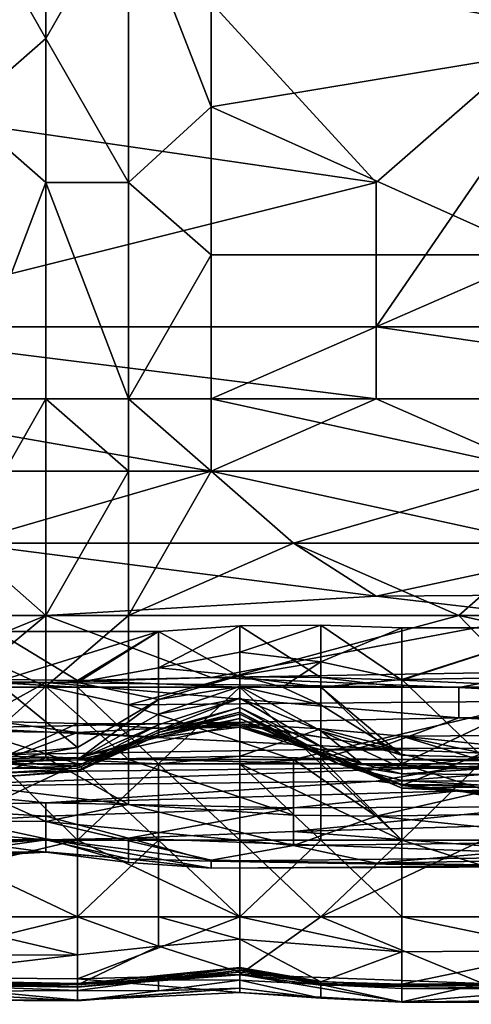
# Model space of a CAD drawing. Extents: x -161 to 11, y -10 to 160.
# Tile 209 of 256: x -0.3362 to -0.3117, y -0.3447 to -0.2914. Entities that reach past the tile are written whole.
import ezdxf

# ---------------------------------------------------------------- set-up
doc = ezdxf.new("R2010")
doc.units = 0

msp = doc.modelspace()

# ---------------------------------------------------------------- linework, layer by layer
for points in [[(-0.334761, -0.280651, 0.265834), (-0.343703, -0.296276, 0.265308), (-0.361588, -0.272838, 0.265969)], [(-0.334761, -0.272838, 0.38364), (-0.339232, -0.284557, 0.38182), (-0.334761, -0.29237, 0.380836)], [(-0.334761, -0.272838, 0.38364), (-0.334761, -0.29237, 0.380836), (-0.33029, -0.284557, 0.383166)], [(-0.343703, -0.296276, 0.265308), (-0.334761, -0.280651, 0.265834), (-0.316877, -0.300182, 0.265202)], [(-0.316877, -0.300182, 0.265202), (-0.334761, -0.280651, 0.265834), (-0.303464, -0.288463, 0.265647)], [(-0.334761, -0.29237, 0.380836), (-0.339232, -0.284557, 0.38182), (-0.339232, -0.296276, 0.380072)], [(-0.334761, -0.29237, 0.380836), (-0.33029, -0.300182, 0.380534), (-0.33029, -0.284557, 0.383166)], [(-0.33029, -0.284557, 0.383166), (-0.325819, -0.296075, 0.381644), (-0.325819, -0.288463, 0.382946)], [(-0.325819, -0.296075, 0.381644), (-0.33029, -0.284557, 0.383166), (-0.33029, -0.300182, 0.380534)], [(-0.303464, -0.29237, 0.383129), (-0.307935, -0.284557, 0.384498), (-0.325819, -0.288463, 0.382946)], [(-0.325819, -0.288463, 0.382946), (-0.325819, -0.296075, 0.381644), (-0.303464, -0.29237, 0.383129)], [(-0.316877, -0.307995, 0.264933), (-0.316877, -0.300182, 0.265202), (-0.303464, -0.288463, 0.265647)], [(-0.290051, -0.307995, 0.264959), (-0.316877, -0.307995, 0.264933), (-0.303464, -0.288463, 0.265647)], [(-0.334761, -0.300182, 0.379345), (-0.334761, -0.29237, 0.380836), (-0.339232, -0.296276, 0.380072)], [(-0.334761, -0.29237, 0.380836), (-0.334761, -0.300182, 0.379345), (-0.33029, -0.300182, 0.380534)], [(-0.325819, -0.296075, 0.381644), (-0.307935, -0.304088, 0.380348), (-0.303464, -0.29237, 0.383129)], [(-0.316877, -0.300182, 0.265202), (-0.348175, -0.307995, 0.264818), (-0.343703, -0.296276, 0.265308)], [(-0.339232, -0.296276, 0.380072), (-0.339232, -0.311901, 0.376492), (-0.334761, -0.300182, 0.379345)], [(-0.325819, -0.304088, 0.379921), (-0.325819, -0.296075, 0.381644), (-0.33029, -0.300182, 0.380534)], [(-0.325819, -0.296075, 0.381644), (-0.325819, -0.304088, 0.379921), (-0.307935, -0.304088, 0.380348)], [(-0.348175, -0.307995, 0.264818), (-0.316877, -0.300182, 0.265202), (-0.316877, -0.307995, 0.264933)], [(-0.334761, -0.311901, 0.37651), (-0.334761, -0.300182, 0.379345), (-0.339232, -0.311901, 0.376492)], [(-0.33029, -0.311901, 0.37746), (-0.33029, -0.300182, 0.380534), (-0.334761, -0.300182, 0.379345)], [(-0.334761, -0.300182, 0.379345), (-0.334761, -0.311901, 0.37651), (-0.33029, -0.311901, 0.37746)], [(-0.33029, -0.300182, 0.380534), (-0.33029, -0.311901, 0.37746), (-0.325819, -0.304088, 0.379921)], [(-0.325819, -0.311901, 0.377784), (-0.325819, -0.304088, 0.379921), (-0.33029, -0.311901, 0.37746)], [(-0.325819, -0.311901, 0.377784), (-0.307935, -0.315807, 0.376944), (-0.307935, -0.304088, 0.380348)], [(-0.307935, -0.304088, 0.380348), (-0.325819, -0.304088, 0.379921), (-0.325819, -0.311901, 0.377784)], [(-0.316877, -0.307995, 0.264933), (-0.316877, -0.311901, 0.264958), (-0.348175, -0.307995, 0.264818)], [(-0.348175, -0.311901, 0.264823), (-0.348175, -0.307995, 0.264818), (-0.316877, -0.311901, 0.264958)], [(-0.316877, -0.307995, 0.264933), (-0.290051, -0.307995, 0.264959), (-0.290051, -0.311901, 0.264969)], [(-0.290051, -0.311901, 0.264969), (-0.316877, -0.311901, 0.264958), (-0.316877, -0.307995, 0.264933)], [(-0.348175, -0.311901, 0.264823), (-0.316877, -0.311901, 0.264958), (-0.325819, -0.315807, 0.26533)], [(-0.325819, -0.315807, 0.26533), (-0.343703, -0.315807, 0.265177), (-0.348175, -0.311901, 0.264823)], [(-0.334761, -0.311901, 0.37651), (-0.339232, -0.311901, 0.376492), (-0.339232, -0.319713, 0.373614)], [(-0.334761, -0.32362, 0.37187), (-0.334761, -0.311901, 0.37651), (-0.339232, -0.319713, 0.373614)], [(-0.33029, -0.315807, 0.376186), (-0.33029, -0.311901, 0.37746), (-0.334761, -0.311901, 0.37651)], [(-0.33029, -0.315807, 0.376186), (-0.334761, -0.311901, 0.37651), (-0.334761, -0.32362, 0.37187)], [(-0.325819, -0.315807, 0.376509), (-0.33029, -0.311901, 0.37746), (-0.33029, -0.315807, 0.376186)], [(-0.325819, -0.315807, 0.376509), (-0.325819, -0.311901, 0.377784), (-0.33029, -0.311901, 0.37746)], [(-0.325819, -0.311901, 0.377784), (-0.325819, -0.315807, 0.376509), (-0.307935, -0.315807, 0.376944)], [(-0.316877, -0.311901, 0.264958), (-0.307935, -0.315807, 0.265457), (-0.325819, -0.315807, 0.26533)], [(-0.316877, -0.311901, 0.264958), (-0.290051, -0.311901, 0.264969), (-0.307935, -0.315807, 0.265457)], [(-0.325819, -0.315807, 0.26533), (-0.339232, -0.319713, 0.266365), (-0.343703, -0.315807, 0.265177)], [(-0.325819, -0.315807, 0.26533), (-0.321348, -0.319713, 0.266636), (-0.339232, -0.319713, 0.266365)], [(-0.33029, -0.315807, 0.376186), (-0.334761, -0.32362, 0.37187), (-0.33029, -0.32362, 0.373117)], [(-0.325819, -0.315807, 0.376509), (-0.33029, -0.32362, 0.373117), (-0.321348, -0.319713, 0.375089)], [(-0.325819, -0.315807, 0.376509), (-0.33029, -0.315807, 0.376186), (-0.33029, -0.32362, 0.373117)], [(-0.307935, -0.319713, 0.375307), (-0.307935, -0.315807, 0.376944), (-0.325819, -0.315807, 0.376509)], [(-0.325819, -0.315807, 0.376509), (-0.321348, -0.319713, 0.375089), (-0.307935, -0.319713, 0.375307)], [(-0.325819, -0.315807, 0.26533), (-0.307935, -0.315807, 0.265457), (-0.321348, -0.319713, 0.266636)], [(-0.307935, -0.315807, 0.265457), (-0.303464, -0.319713, 0.266787), (-0.321348, -0.319713, 0.266636)], [(-0.339232, -0.319713, 0.266365), (-0.334761, -0.32362, 0.268688), (-0.357117, -0.32362, 0.268745)], [(-0.334761, -0.32362, 0.268688), (-0.339232, -0.319713, 0.266365), (-0.316877, -0.322574, 0.268362)], [(-0.321348, -0.319713, 0.266636), (-0.316877, -0.322574, 0.268362), (-0.339232, -0.319713, 0.266365)], [(-0.334761, -0.32362, 0.37187), (-0.339232, -0.319713, 0.373614), (-0.339232, -0.325455, 0.369925)], [(-0.312406, -0.32362, 0.373325), (-0.321348, -0.319713, 0.375089), (-0.33029, -0.32362, 0.373117)], [(-0.312406, -0.32362, 0.373325), (-0.307935, -0.319713, 0.375307), (-0.321348, -0.319713, 0.375089)], [(-0.303464, -0.319713, 0.266787), (-0.316877, -0.322574, 0.268362), (-0.321348, -0.319713, 0.266636)], [(-0.303464, -0.319713, 0.266787), (-0.28558, -0.322355, 0.268362), (-0.316877, -0.322574, 0.268362)], [(-0.312406, -0.32362, 0.373325), (-0.281109, -0.32362, 0.373693), (-0.307935, -0.319713, 0.375307)], [(-0.316877, -0.322574, 0.268362), (-0.307935, -0.32362, 0.269196), (-0.334761, -0.32362, 0.268688)], [(-0.307935, -0.32362, 0.269196), (-0.316877, -0.322574, 0.268362), (-0.28558, -0.322355, 0.268362)], [(-0.334761, -0.32362, 0.268688), (-0.339232, -0.327336, 0.272269), (-0.357117, -0.32362, 0.268745)], [(-0.334761, -0.327466, 0.369925), (-0.334761, -0.32362, 0.37187), (-0.339232, -0.325455, 0.369925)], [(-0.334761, -0.327263, 0.272269), (-0.339232, -0.327336, 0.272269), (-0.334761, -0.32362, 0.268688)], [(-0.325819, -0.32699, 0.272269), (-0.334761, -0.32362, 0.268688), (-0.307935, -0.32362, 0.269196)], [(-0.33029, -0.32362, 0.373117), (-0.334761, -0.32362, 0.37187), (-0.334761, -0.327466, 0.369925)], [(-0.334761, -0.327263, 0.272269), (-0.334761, -0.32362, 0.268688), (-0.325819, -0.32699, 0.272269)], [(-0.33029, -0.32362, 0.373117), (-0.334761, -0.327466, 0.369925), (-0.33029, -0.328474, 0.369925)], [(-0.33029, -0.32362, 0.373117), (-0.33029, -0.328474, 0.369925), (-0.312406, -0.32362, 0.373325)], [(-0.307935, -0.328275, 0.369925), (-0.312406, -0.32362, 0.373325), (-0.33029, -0.328474, 0.369925)], [(-0.307935, -0.32362, 0.269196), (-0.307935, -0.326679, 0.272269), (-0.325819, -0.32699, 0.272269)], [(-0.281109, -0.32362, 0.373693), (-0.312406, -0.32362, 0.373325), (-0.294522, -0.327526, 0.370683)], [(-0.294522, -0.327526, 0.370683), (-0.312406, -0.32362, 0.373325), (-0.307935, -0.328275, 0.369925)], [(-0.324269, -0.325612, 0.225563), (-0.324269, -0.32419, 0.221806), (-0.328658, -0.326467, 0.225563)], [(-0.328658, -0.324492, 0.221806), (-0.328658, -0.326467, 0.225563), (-0.324269, -0.32419, 0.221806)], [(-0.324269, -0.32419, 0.221806), (-0.324269, -0.326952, 0.218049), (-0.328658, -0.324492, 0.221806)], [(-0.319879, -0.326128, 0.225563), (-0.319879, -0.324159, 0.221806), (-0.324269, -0.325612, 0.225563)], [(-0.324269, -0.32419, 0.221806), (-0.324269, -0.325612, 0.225563), (-0.319879, -0.324159, 0.221806)], [(-0.324269, -0.32419, 0.221806), (-0.319879, -0.324159, 0.221806), (-0.319879, -0.32698, 0.218049)], [(-0.324269, -0.326952, 0.218049), (-0.324269, -0.32419, 0.221806), (-0.319879, -0.32698, 0.218049)], [(-0.319879, -0.324159, 0.221806), (-0.319879, -0.326128, 0.225563), (-0.315489, -0.324297, 0.221806)], [(-0.319879, -0.324159, 0.221806), (-0.315489, -0.324297, 0.221806), (-0.315489, -0.327135, 0.218049)], [(-0.319879, -0.324159, 0.221806), (-0.315489, -0.327135, 0.218049), (-0.319879, -0.32698, 0.218049)], [(-0.341827, -0.327028, 0.218049), (-0.337438, -0.324491, 0.221806), (-0.333048, -0.327145, 0.218049)], [(-0.337438, -0.324491, 0.221806), (-0.337438, -0.327212, 0.225563), (-0.328658, -0.324492, 0.221806)], [(-0.337438, -0.324491, 0.221806), (-0.328658, -0.324492, 0.221806), (-0.333048, -0.327145, 0.218049)], [(-0.337438, -0.327212, 0.225563), (-0.333048, -0.327259, 0.225563), (-0.328658, -0.324492, 0.221806)], [(-0.333048, -0.327145, 0.218049), (-0.328658, -0.324492, 0.221806), (-0.324269, -0.326952, 0.218049)], [(-0.333048, -0.327259, 0.225563), (-0.328658, -0.326467, 0.225563), (-0.328658, -0.324492, 0.221806)], [(-0.315489, -0.3271, 0.225563), (-0.315489, -0.324297, 0.221806), (-0.319879, -0.326128, 0.225563)], [(-0.315489, -0.327135, 0.218049), (-0.30671, -0.324294, 0.221806), (-0.30671, -0.327502, 0.217754)], [(-0.30671, -0.326945, 0.225563), (-0.30671, -0.324294, 0.221806), (-0.315489, -0.3271, 0.225563)], [(-0.315489, -0.324297, 0.221806), (-0.315489, -0.3271, 0.225563), (-0.30671, -0.324294, 0.221806)], [(-0.315489, -0.327135, 0.218049), (-0.315489, -0.324297, 0.221806), (-0.30671, -0.324294, 0.221806)], [(-0.334761, -0.327466, 0.369925), (-0.339232, -0.325455, 0.369925), (-0.339232, -0.331432, 0.364281)], [(-0.328658, -0.326467, 0.225563), (-0.324269, -0.326878, 0.22932), (-0.324269, -0.325612, 0.225563)], [(-0.324269, -0.325612, 0.225563), (-0.324269, -0.326878, 0.22932), (-0.319879, -0.326128, 0.225563)], [(-0.321944, -0.327502, 0.22932), (-0.319879, -0.326128, 0.225563), (-0.324269, -0.326878, 0.22932)], [(-0.319879, -0.327502, 0.228008), (-0.319879, -0.326128, 0.225563), (-0.321944, -0.327502, 0.22932)], [(-0.315489, -0.3271, 0.225563), (-0.319879, -0.326128, 0.225563), (-0.319879, -0.327502, 0.228008)], [(-0.333048, -0.327259, 0.225563), (-0.328658, -0.328182, 0.22932), (-0.328658, -0.326467, 0.225563)], [(-0.324269, -0.326878, 0.22932), (-0.328658, -0.326467, 0.225563), (-0.328658, -0.328182, 0.22932)], [(-0.324269, -0.326878, 0.22932), (-0.328658, -0.328182, 0.22932), (-0.324269, -0.327466, 0.233077)], [(-0.312406, -0.327526, 0.273395), (-0.325819, -0.32699, 0.272269), (-0.307935, -0.326679, 0.272269)], [(-0.324269, -0.327466, 0.233077), (-0.321944, -0.327502, 0.22932), (-0.324269, -0.326878, 0.22932)], [(-0.307935, -0.326679, 0.272269), (-0.267696, -0.327526, 0.273521), (-0.312406, -0.327526, 0.273395)], [(-0.341827, -0.327028, 0.218049), (-0.333048, -0.327502, 0.217766), (-0.346217, -0.327502, 0.217634)], [(-0.341827, -0.327028, 0.218049), (-0.333048, -0.327145, 0.218049), (-0.333048, -0.327502, 0.217766)], [(-0.312406, -0.329163, 0.276175), (-0.339232, -0.329713, 0.276175), (-0.334761, -0.327263, 0.272269)], [(-0.339232, -0.327336, 0.272269), (-0.334761, -0.327263, 0.272269), (-0.339232, -0.329713, 0.276175)], [(-0.337438, -0.327212, 0.225563), (-0.333048, -0.330783, 0.22932), (-0.333048, -0.327259, 0.225563)], [(-0.333048, -0.330783, 0.22932), (-0.337438, -0.327212, 0.225563), (-0.337438, -0.33119, 0.22932)], [(-0.312406, -0.327526, 0.273395), (-0.334761, -0.327263, 0.272269), (-0.325819, -0.32699, 0.272269)], [(-0.334761, -0.327263, 0.272269), (-0.312406, -0.327526, 0.273395), (-0.312406, -0.329163, 0.276175)], [(-0.324269, -0.326952, 0.218049), (-0.324269, -0.327502, 0.217614), (-0.333048, -0.327145, 0.218049)], [(-0.333048, -0.327502, 0.217766), (-0.333048, -0.327145, 0.218049), (-0.324269, -0.327502, 0.217614)], [(-0.328658, -0.328182, 0.22932), (-0.333048, -0.327259, 0.225563), (-0.333048, -0.330783, 0.22932)], [(-0.324269, -0.326952, 0.218049), (-0.319879, -0.32698, 0.218049), (-0.319879, -0.327502, 0.217649)], [(-0.319879, -0.327502, 0.217649), (-0.324269, -0.327502, 0.217614), (-0.324269, -0.326952, 0.218049)], [(-0.315489, -0.327135, 0.218049), (-0.315489, -0.327502, 0.217761), (-0.319879, -0.32698, 0.218049)], [(-0.319879, -0.327502, 0.217649), (-0.319879, -0.32698, 0.218049), (-0.315489, -0.327502, 0.217761)], [(-0.315489, -0.331184, 0.22932), (-0.315489, -0.3271, 0.225563), (-0.319879, -0.327502, 0.228008)], [(-0.30671, -0.326945, 0.225563), (-0.315489, -0.3271, 0.225563), (-0.3111, -0.331307, 0.22932)], [(-0.315489, -0.3271, 0.225563), (-0.315489, -0.331184, 0.22932), (-0.3111, -0.331307, 0.22932)], [(-0.315489, -0.327502, 0.217761), (-0.315489, -0.327135, 0.218049), (-0.30671, -0.327502, 0.217754)], [(-0.346217, -0.327502, 0.217634), (-0.333048, -0.327502, 0.217766), (-0.333048, -0.331652, 0.2174)], [(-0.333048, -0.331652, 0.2174), (-0.346217, -0.331652, 0.217156), (-0.346217, -0.327502, 0.217634)], [(-0.334761, -0.331335, 0.366019), (-0.334761, -0.327466, 0.369925), (-0.339232, -0.331432, 0.364281)], [(-0.33029, -0.331432, 0.366595), (-0.334761, -0.327466, 0.369925), (-0.334761, -0.331335, 0.366019)], [(-0.334761, -0.327466, 0.369925), (-0.33029, -0.331432, 0.366595), (-0.33029, -0.328474, 0.369925)], [(-0.324269, -0.327502, 0.217614), (-0.328658, -0.331652, 0.217103), (-0.333048, -0.327502, 0.217766)], [(-0.328658, -0.331652, 0.217103), (-0.333048, -0.331652, 0.2174), (-0.333048, -0.327502, 0.217766)], [(-0.324269, -0.327466, 0.233077), (-0.328658, -0.328973, 0.233077), (-0.324269, -0.328098, 0.236834)], [(-0.328658, -0.328973, 0.233077), (-0.324269, -0.327466, 0.233077), (-0.328658, -0.328182, 0.22932)], [(-0.324269, -0.327502, 0.217614), (-0.324269, -0.331652, 0.216965), (-0.328658, -0.331652, 0.217103)], [(-0.319879, -0.329865, 0.233077), (-0.324269, -0.327466, 0.233077), (-0.324269, -0.328098, 0.236834)], [(-0.319879, -0.329865, 0.233077), (-0.319879, -0.328474, 0.22932), (-0.324269, -0.327466, 0.233077)], [(-0.324269, -0.327466, 0.233077), (-0.319879, -0.328474, 0.22932), (-0.321944, -0.327502, 0.22932)], [(-0.324269, -0.327502, 0.217614), (-0.319879, -0.327502, 0.217649), (-0.319879, -0.331652, 0.217152)], [(-0.319879, -0.331652, 0.217152), (-0.324269, -0.331652, 0.216965), (-0.324269, -0.327502, 0.217614)], [(-0.321944, -0.327502, 0.22932), (-0.319879, -0.328474, 0.22932), (-0.319879, -0.327502, 0.228008)], [(-0.319879, -0.327502, 0.228008), (-0.319879, -0.328474, 0.22932), (-0.315489, -0.331184, 0.22932)], [(-0.315489, -0.327502, 0.217761), (-0.315489, -0.331652, 0.217396), (-0.319879, -0.327502, 0.217649)], [(-0.315489, -0.331652, 0.217396), (-0.319879, -0.331652, 0.217152), (-0.319879, -0.327502, 0.217649)], [(-0.30671, -0.327502, 0.217754), (-0.315489, -0.331652, 0.217396), (-0.315489, -0.327502, 0.217761)], [(-0.30671, -0.327502, 0.217754), (-0.30232, -0.331652, 0.217354), (-0.315489, -0.331652, 0.217396)], [(-0.281109, -0.329165, 0.276175), (-0.312406, -0.327526, 0.273395), (-0.267696, -0.327526, 0.273521)], [(-0.281109, -0.329165, 0.276175), (-0.312406, -0.329163, 0.276175), (-0.312406, -0.327526, 0.273395)], [(-0.328658, -0.328973, 0.233077), (-0.328658, -0.328182, 0.22932), (-0.333048, -0.331446, 0.233077)], [(-0.328658, -0.328182, 0.22932), (-0.333048, -0.330783, 0.22932), (-0.333048, -0.331446, 0.233077)], [(-0.33029, -0.328474, 0.369925), (-0.321348, -0.331432, 0.366785), (-0.307935, -0.328275, 0.369925)], [(-0.33029, -0.328474, 0.369925), (-0.33029, -0.331432, 0.366595), (-0.321348, -0.331432, 0.366785)], [(-0.324269, -0.328098, 0.236834), (-0.328658, -0.329837, 0.240592), (-0.324269, -0.328617, 0.240592)], [(-0.324269, -0.328098, 0.236834), (-0.328658, -0.329554, 0.236834), (-0.328658, -0.329837, 0.240592)], [(-0.328658, -0.329554, 0.236834), (-0.324269, -0.328098, 0.236834), (-0.328658, -0.328973, 0.233077)], [(-0.324269, -0.328617, 0.240592), (-0.319879, -0.330719, 0.236834), (-0.324269, -0.328098, 0.236834)], [(-0.319879, -0.330719, 0.236834), (-0.319879, -0.329865, 0.233077), (-0.324269, -0.328098, 0.236834)], [(-0.321348, -0.331432, 0.366785), (-0.303464, -0.331432, 0.366568), (-0.307935, -0.328275, 0.369925)], [(-0.319879, -0.329865, 0.233077), (-0.315489, -0.331184, 0.22932), (-0.319879, -0.328474, 0.22932)], [(-0.328658, -0.328973, 0.233077), (-0.333048, -0.331446, 0.233077), (-0.328658, -0.329554, 0.236834)], [(-0.324269, -0.328617, 0.240592), (-0.328658, -0.329972, 0.244349), (-0.324269, -0.328854, 0.244349)], [(-0.328658, -0.329972, 0.244349), (-0.324269, -0.328617, 0.240592), (-0.328658, -0.329837, 0.240592)], [(-0.324269, -0.328854, 0.244349), (-0.328658, -0.329972, 0.244349), (-0.324269, -0.328973, 0.251863)], [(-0.328658, -0.330112, 0.25562), (-0.324269, -0.328973, 0.251863), (-0.328658, -0.329972, 0.244349)], [(-0.324269, -0.329209, 0.25562), (-0.324269, -0.328973, 0.251863), (-0.328658, -0.330112, 0.25562)], [(-0.324269, -0.328854, 0.244349), (-0.319879, -0.331043, 0.240592), (-0.324269, -0.328617, 0.240592)], [(-0.319879, -0.331043, 0.240592), (-0.319879, -0.330719, 0.236834), (-0.324269, -0.328617, 0.240592)], [(-0.324269, -0.328973, 0.251863), (-0.318975, -0.331652, 0.248106), (-0.324269, -0.328854, 0.244349)], [(-0.318975, -0.331652, 0.248106), (-0.319879, -0.331043, 0.240592), (-0.324269, -0.328854, 0.244349)], [(-0.318912, -0.331652, 0.251863), (-0.324269, -0.328973, 0.251863), (-0.324269, -0.329209, 0.25562)], [(-0.318975, -0.331652, 0.248106), (-0.324269, -0.328973, 0.251863), (-0.318912, -0.331652, 0.251863)], [(-0.346217, -0.329794, 0.263134), (-0.337438, -0.329361, 0.266891), (-0.333048, -0.329971, 0.263134)], [(-0.312406, -0.329163, 0.276175), (-0.316877, -0.330823, 0.280081), (-0.339232, -0.329713, 0.276175)], [(-0.333048, -0.329483, 0.266891), (-0.333048, -0.329971, 0.263134), (-0.337438, -0.329361, 0.266891)], [(-0.337438, -0.329361, 0.266891), (-0.337438, -0.331455, 0.270649), (-0.333048, -0.329483, 0.266891)], [(-0.337438, -0.331455, 0.270649), (-0.333048, -0.331438, 0.270649), (-0.333048, -0.329483, 0.266891)], [(-0.324269, -0.329491, 0.266891), (-0.333048, -0.329483, 0.266891), (-0.333048, -0.331438, 0.270649)], [(-0.324269, -0.329491, 0.266891), (-0.328658, -0.329733, 0.263134), (-0.333048, -0.329483, 0.266891)], [(-0.333048, -0.329971, 0.263134), (-0.333048, -0.329483, 0.266891), (-0.328658, -0.329733, 0.263134)], [(-0.333048, -0.331438, 0.270649), (-0.324269, -0.331249, 0.270649), (-0.324269, -0.329491, 0.266891)], [(-0.328658, -0.329554, 0.236834), (-0.333048, -0.331791, 0.236834), (-0.328658, -0.329837, 0.240592)], [(-0.333048, -0.331791, 0.236834), (-0.328658, -0.329554, 0.236834), (-0.333048, -0.331446, 0.233077)], [(-0.324269, -0.329209, 0.25562), (-0.328658, -0.330225, 0.259377), (-0.324269, -0.329669, 0.259377)], [(-0.328658, -0.330225, 0.259377), (-0.324269, -0.329209, 0.25562), (-0.328658, -0.330112, 0.25562)], [(-0.324269, -0.329491, 0.266891), (-0.324269, -0.329593, 0.263134), (-0.328658, -0.329733, 0.263134)], [(-0.324269, -0.329669, 0.259377), (-0.319879, -0.331107, 0.25562), (-0.324269, -0.329209, 0.25562)], [(-0.318912, -0.331652, 0.251863), (-0.324269, -0.329209, 0.25562), (-0.319879, -0.331107, 0.25562)], [(-0.319879, -0.329774, 0.266891), (-0.324269, -0.329491, 0.266891), (-0.324269, -0.331249, 0.270649)], [(-0.319879, -0.329774, 0.266891), (-0.319879, -0.330213, 0.263134), (-0.324269, -0.329491, 0.266891)], [(-0.324269, -0.329491, 0.266891), (-0.319879, -0.330213, 0.263134), (-0.324269, -0.329593, 0.263134)], [(-0.316877, -0.330823, 0.280081), (-0.312406, -0.329163, 0.276175), (-0.281109, -0.330807, 0.280081)], [(-0.312406, -0.329163, 0.276175), (-0.281109, -0.329165, 0.276175), (-0.281109, -0.330807, 0.280081)], [(-0.333048, -0.329971, 0.263134), (-0.337438, -0.33158, 0.259377), (-0.346217, -0.329794, 0.263134)], [(-0.339232, -0.331198, 0.280081), (-0.339232, -0.329713, 0.276175), (-0.316877, -0.330823, 0.280081)], [(-0.337438, -0.33158, 0.259377), (-0.333048, -0.329971, 0.263134), (-0.333048, -0.331348, 0.259377)], [(-0.333048, -0.329971, 0.263134), (-0.328658, -0.329733, 0.263134), (-0.328658, -0.330225, 0.259377)], [(-0.328658, -0.329837, 0.240592), (-0.333048, -0.331902, 0.240592), (-0.328658, -0.329972, 0.244349)], [(-0.333048, -0.331902, 0.240592), (-0.328658, -0.329837, 0.240592), (-0.333048, -0.331791, 0.236834)], [(-0.333048, -0.331348, 0.259377), (-0.333048, -0.329971, 0.263134), (-0.328658, -0.330225, 0.259377)], [(-0.333048, -0.332022, 0.251863), (-0.328658, -0.330112, 0.25562), (-0.328658, -0.329972, 0.244349)], [(-0.333048, -0.332022, 0.251863), (-0.328658, -0.329972, 0.244349), (-0.333048, -0.331902, 0.240592)], [(-0.324269, -0.329669, 0.259377), (-0.328658, -0.329733, 0.263134), (-0.324269, -0.329593, 0.263134)], [(-0.324269, -0.329669, 0.259377), (-0.328658, -0.330225, 0.259377), (-0.328658, -0.329733, 0.263134)], [(-0.319879, -0.330213, 0.263134), (-0.319879, -0.3309, 0.259377), (-0.324269, -0.329593, 0.263134)], [(-0.324269, -0.329593, 0.263134), (-0.319879, -0.3309, 0.259377), (-0.324269, -0.329669, 0.259377)], [(-0.319879, -0.331107, 0.25562), (-0.324269, -0.329669, 0.259377), (-0.319879, -0.3309, 0.259377)], [(-0.319879, -0.331365, 0.270649), (-0.319879, -0.329774, 0.266891), (-0.324269, -0.331249, 0.270649)], [(-0.319879, -0.329774, 0.266891), (-0.319879, -0.331365, 0.270649), (-0.315489, -0.330155, 0.266891)], [(-0.315489, -0.330155, 0.266891), (-0.315489, -0.330895, 0.263134), (-0.319879, -0.329774, 0.266891)], [(-0.319879, -0.329774, 0.266891), (-0.315489, -0.330895, 0.263134), (-0.319879, -0.330213, 0.263134)], [(-0.319879, -0.329865, 0.233077), (-0.319879, -0.330719, 0.236834), (-0.317658, -0.331652, 0.236834)], [(-0.315489, -0.331898, 0.233077), (-0.315489, -0.331184, 0.22932), (-0.319879, -0.329865, 0.233077)], [(-0.315489, -0.331898, 0.233077), (-0.319879, -0.329865, 0.233077), (-0.317658, -0.331652, 0.236834)], [(-0.30232, -0.330069, 0.266891), (-0.315489, -0.330155, 0.266891), (-0.3111, -0.331496, 0.270649)], [(-0.30671, -0.331042, 0.263134), (-0.315489, -0.330155, 0.266891), (-0.30232, -0.330069, 0.266891)], [(-0.328658, -0.330225, 0.259377), (-0.328658, -0.330112, 0.25562), (-0.333048, -0.331348, 0.259377)], [(-0.328658, -0.330112, 0.25562), (-0.333048, -0.332079, 0.25562), (-0.333048, -0.331348, 0.259377)], [(-0.333048, -0.332079, 0.25562), (-0.328658, -0.330112, 0.25562), (-0.333048, -0.332022, 0.251863)], [(-0.315489, -0.330155, 0.266891), (-0.319879, -0.331365, 0.270649), (-0.3111, -0.331496, 0.270649)], [(-0.315489, -0.330895, 0.263134), (-0.319879, -0.3309, 0.259377), (-0.319879, -0.330213, 0.263134)], [(-0.3111, -0.331076, 0.263134), (-0.315489, -0.330155, 0.266891), (-0.30671, -0.331042, 0.263134)], [(-0.315489, -0.330895, 0.263134), (-0.315489, -0.330155, 0.266891), (-0.3111, -0.331076, 0.263134)], [(-0.312406, -0.331815, 0.283987), (-0.339232, -0.331198, 0.280081), (-0.316877, -0.330823, 0.280081)], [(-0.333048, -0.331446, 0.233077), (-0.333048, -0.330783, 0.22932), (-0.337438, -0.331575, 0.233077)], [(-0.337438, -0.33119, 0.22932), (-0.337438, -0.331575, 0.233077), (-0.333048, -0.330783, 0.22932)], [(-0.317658, -0.331652, 0.236834), (-0.319879, -0.330719, 0.236834), (-0.319879, -0.331043, 0.240592)], [(-0.315489, -0.330895, 0.263134), (-0.315489, -0.332827, 0.259377), (-0.319879, -0.3309, 0.259377)], [(-0.315489, -0.332827, 0.259377), (-0.315489, -0.332974, 0.25562), (-0.319879, -0.3309, 0.259377)], [(-0.319879, -0.3309, 0.259377), (-0.315489, -0.332974, 0.25562), (-0.319879, -0.331107, 0.25562)], [(-0.317658, -0.331652, 0.236834), (-0.319879, -0.331043, 0.240592), (-0.318975, -0.331652, 0.248106)], [(-0.315489, -0.332778, 0.251863), (-0.319879, -0.331107, 0.25562), (-0.315489, -0.332974, 0.25562)], [(-0.319879, -0.331107, 0.25562), (-0.315489, -0.332778, 0.251863), (-0.318912, -0.331652, 0.251863)], [(-0.281109, -0.330807, 0.280081), (-0.312406, -0.331815, 0.283987), (-0.316877, -0.330823, 0.280081)], [(-0.3111, -0.331076, 0.263134), (-0.315489, -0.332827, 0.259377), (-0.315489, -0.330895, 0.263134)], [(-0.3111, -0.331076, 0.263134), (-0.3111, -0.333291, 0.259377), (-0.315489, -0.332827, 0.259377)], [(-0.276638, -0.331849, 0.283987), (-0.312406, -0.331815, 0.283987), (-0.281109, -0.330807, 0.280081)], [(-0.333048, -0.335802, 0.274065), (-0.337438, -0.331455, 0.270649), (-0.350606, -0.335802, 0.273925)], [(-0.333048, -0.331652, 0.2174), (-0.341827, -0.335802, 0.216271), (-0.346217, -0.331652, 0.217156)], [(-0.343703, -0.332189, 0.283987), (-0.339232, -0.331198, 0.280081), (-0.312406, -0.331815, 0.283987)], [(-0.333048, -0.331652, 0.2174), (-0.328658, -0.335802, 0.216319), (-0.341827, -0.335802, 0.216271)], [(-0.339232, -0.331432, 0.364281), (-0.339232, -0.332784, 0.362112), (-0.334761, -0.331335, 0.366019)], [(-0.339232, -0.332784, 0.362112), (-0.33029, -0.333872, 0.362112), (-0.334761, -0.331335, 0.366019)], [(-0.337438, -0.33158, 0.259377), (-0.333048, -0.331348, 0.259377), (-0.333048, -0.332079, 0.25562)], [(-0.337438, -0.331455, 0.270649), (-0.333048, -0.335802, 0.274065), (-0.333048, -0.331438, 0.270649)], [(-0.337438, -0.331575, 0.233077), (-0.333048, -0.331791, 0.236834), (-0.333048, -0.331446, 0.233077)], [(-0.337438, -0.331575, 0.233077), (-0.337438, -0.331907, 0.240592), (-0.333048, -0.331791, 0.236834)], [(-0.333048, -0.332079, 0.25562), (-0.337438, -0.332376, 0.25562), (-0.337438, -0.33158, 0.259377)], [(-0.334761, -0.331335, 0.366019), (-0.33029, -0.333872, 0.362112), (-0.33029, -0.331432, 0.366595)], [(-0.324269, -0.331249, 0.270649), (-0.333048, -0.331438, 0.270649), (-0.328658, -0.331652, 0.270955)], [(-0.328658, -0.331652, 0.270955), (-0.333048, -0.331438, 0.270649), (-0.333048, -0.335802, 0.274065)], [(-0.328658, -0.331652, 0.217103), (-0.328658, -0.335802, 0.216319), (-0.333048, -0.331652, 0.2174)], [(-0.328658, -0.331652, 0.270955), (-0.333048, -0.335802, 0.274065), (-0.324269, -0.335802, 0.274098)], [(-0.33029, -0.331432, 0.366595), (-0.321348, -0.334446, 0.362112), (-0.321348, -0.331432, 0.366785)], [(-0.33029, -0.331432, 0.366595), (-0.33029, -0.333872, 0.362112), (-0.321348, -0.334446, 0.362112)], [(-0.328658, -0.331652, 0.270955), (-0.324269, -0.331652, 0.271073), (-0.324269, -0.331249, 0.270649)], [(-0.328658, -0.331652, 0.270955), (-0.324269, -0.335802, 0.274098), (-0.324269, -0.331652, 0.271073)], [(-0.324269, -0.331652, 0.216965), (-0.324269, -0.335802, 0.216376), (-0.328658, -0.331652, 0.217103)], [(-0.324269, -0.335802, 0.216376), (-0.328658, -0.335802, 0.216319), (-0.328658, -0.331652, 0.217103)], [(-0.319879, -0.331365, 0.270649), (-0.324269, -0.331249, 0.270649), (-0.324269, -0.331652, 0.271073)], [(-0.315489, -0.335802, 0.274113), (-0.319879, -0.331365, 0.270649), (-0.324269, -0.331652, 0.271073)], [(-0.324269, -0.331652, 0.271073), (-0.324269, -0.335802, 0.274098), (-0.315489, -0.335802, 0.274113)], [(-0.319879, -0.331652, 0.217152), (-0.319879, -0.335802, 0.216245), (-0.324269, -0.331652, 0.216965)], [(-0.319879, -0.335802, 0.216245), (-0.324269, -0.335802, 0.216376), (-0.324269, -0.331652, 0.216965)], [(-0.321348, -0.334446, 0.362112), (-0.316877, -0.334495, 0.362112), (-0.321348, -0.331432, 0.366785)], [(-0.321348, -0.331432, 0.366785), (-0.316877, -0.334495, 0.362112), (-0.303464, -0.331432, 0.366568)], [(-0.319879, -0.331365, 0.270649), (-0.315489, -0.335802, 0.274113), (-0.3111, -0.331496, 0.270649)], [(-0.315489, -0.331652, 0.217396), (-0.315489, -0.335802, 0.216139), (-0.319879, -0.331652, 0.217152)], [(-0.315489, -0.335802, 0.216139), (-0.319879, -0.335802, 0.216245), (-0.319879, -0.331652, 0.217152)], [(-0.318975, -0.331652, 0.248106), (-0.318912, -0.331652, 0.251863), (-0.315489, -0.332567, 0.244349)], [(-0.318975, -0.331652, 0.248106), (-0.315489, -0.332567, 0.244349), (-0.315489, -0.3322, 0.236834)], [(-0.318975, -0.331652, 0.248106), (-0.315489, -0.3322, 0.236834), (-0.317658, -0.331652, 0.236834)], [(-0.318912, -0.331652, 0.251863), (-0.315489, -0.332778, 0.251863), (-0.315489, -0.332567, 0.244349)], [(-0.317658, -0.331652, 0.236834), (-0.315489, -0.3322, 0.236834), (-0.315489, -0.331898, 0.233077)], [(-0.316877, -0.334495, 0.362112), (-0.303464, -0.334277, 0.362112), (-0.303464, -0.331432, 0.366568)], [(-0.3111, -0.331307, 0.22932), (-0.315489, -0.331184, 0.22932), (-0.315489, -0.331898, 0.233077)], [(-0.3111, -0.331927, 0.233077), (-0.3111, -0.331307, 0.22932), (-0.315489, -0.331898, 0.233077)], [(-0.3111, -0.331496, 0.270649), (-0.315489, -0.335802, 0.274113), (-0.3111, -0.335802, 0.274063)], [(-0.30232, -0.335802, 0.216087), (-0.315489, -0.335802, 0.216139), (-0.315489, -0.331652, 0.217396)], [(-0.30232, -0.331652, 0.217354), (-0.30232, -0.335802, 0.216087), (-0.315489, -0.331652, 0.217396)], [(-0.316877, -0.332592, 0.287894), (-0.343703, -0.332909, 0.287894), (-0.312406, -0.331815, 0.283987)], [(-0.343703, -0.332909, 0.287894), (-0.343703, -0.332189, 0.283987), (-0.312406, -0.331815, 0.283987)], [(-0.337438, -0.331907, 0.240592), (-0.333048, -0.331902, 0.240592), (-0.333048, -0.331791, 0.236834)], [(-0.337438, -0.332158, 0.251863), (-0.333048, -0.332022, 0.251863), (-0.333048, -0.331902, 0.240592)], [(-0.337438, -0.331907, 0.240592), (-0.337438, -0.332158, 0.251863), (-0.333048, -0.331902, 0.240592)], [(-0.333048, -0.332079, 0.25562), (-0.333048, -0.332022, 0.251863), (-0.337438, -0.332376, 0.25562)], [(-0.337438, -0.332158, 0.251863), (-0.337438, -0.332376, 0.25562), (-0.333048, -0.332022, 0.251863)], [(-0.316877, -0.332592, 0.287894), (-0.312406, -0.331815, 0.283987), (-0.290051, -0.332562, 0.287894)], [(-0.315489, -0.331898, 0.233077), (-0.315489, -0.3322, 0.236834), (-0.3111, -0.331927, 0.233077)], [(-0.315489, -0.3322, 0.236834), (-0.3111, -0.332234, 0.236834), (-0.3111, -0.331927, 0.233077)], [(-0.315489, -0.3322, 0.236834), (-0.315489, -0.332567, 0.244349), (-0.3111, -0.332234, 0.236834)], [(-0.312406, -0.331815, 0.283987), (-0.276638, -0.331849, 0.283987), (-0.290051, -0.332562, 0.287894)], [(-0.316877, -0.332592, 0.287894), (-0.334761, -0.333774, 0.295706), (-0.343703, -0.332909, 0.287894)], [(-0.334761, -0.333774, 0.295706), (-0.316877, -0.332592, 0.287894), (-0.312406, -0.333128, 0.2918)], [(-0.312406, -0.333128, 0.2918), (-0.316877, -0.332592, 0.287894), (-0.290051, -0.332562, 0.287894)], [(-0.3111, -0.332825, 0.248106), (-0.3111, -0.332234, 0.236834), (-0.315489, -0.332567, 0.244349)], [(-0.315489, -0.332778, 0.251863), (-0.3111, -0.332825, 0.248106), (-0.315489, -0.332567, 0.244349)], [(-0.290051, -0.332562, 0.287894), (-0.276638, -0.333168, 0.2918), (-0.312406, -0.333128, 0.2918)], [(-0.334761, -0.333774, 0.295706), (-0.343703, -0.333957, 0.295706), (-0.343703, -0.332909, 0.287894)], [(-0.339232, -0.332784, 0.362112), (-0.334761, -0.33478, 0.358206), (-0.33029, -0.333872, 0.362112)], [(-0.334761, -0.33478, 0.358206), (-0.339232, -0.332784, 0.362112), (-0.339232, -0.334773, 0.358206)], [(-0.321348, -0.33405, 0.299612), (-0.334761, -0.333774, 0.295706), (-0.312406, -0.333128, 0.2918)], [(-0.321348, -0.33405, 0.299612), (-0.312406, -0.333128, 0.2918), (-0.307935, -0.333984, 0.299612)], [(-0.3111, -0.332929, 0.251863), (-0.315489, -0.332778, 0.251863), (-0.315489, -0.332974, 0.25562)], [(-0.3111, -0.332825, 0.248106), (-0.315489, -0.332778, 0.251863), (-0.3111, -0.332929, 0.251863)], [(-0.3111, -0.333291, 0.259377), (-0.3111, -0.333192, 0.25562), (-0.315489, -0.332827, 0.259377)], [(-0.315489, -0.332827, 0.259377), (-0.3111, -0.333192, 0.25562), (-0.315489, -0.332974, 0.25562)], [(-0.315489, -0.332974, 0.25562), (-0.3111, -0.333192, 0.25562), (-0.3111, -0.332929, 0.251863)], [(-0.307935, -0.333984, 0.299612), (-0.312406, -0.333128, 0.2918), (-0.276638, -0.333168, 0.2918)], [(-0.343703, -0.333957, 0.295706), (-0.334761, -0.333774, 0.295706), (-0.334761, -0.3345, 0.303519)], [(-0.334761, -0.3345, 0.303519), (-0.334761, -0.333774, 0.295706), (-0.321348, -0.33405, 0.299612)], [(-0.334761, -0.3345, 0.303519), (-0.343703, -0.335021, 0.307425), (-0.343703, -0.333957, 0.295706)], [(-0.33029, -0.333872, 0.362112), (-0.334761, -0.33478, 0.358206), (-0.321348, -0.336077, 0.358206)], [(-0.321348, -0.33405, 0.299612), (-0.33029, -0.335681, 0.319144), (-0.334761, -0.3345, 0.303519)], [(-0.33029, -0.333872, 0.362112), (-0.321348, -0.336077, 0.358206), (-0.321348, -0.334446, 0.362112)], [(-0.33029, -0.335681, 0.319144), (-0.321348, -0.33405, 0.299612), (-0.321348, -0.335322, 0.315237)], [(-0.307935, -0.333984, 0.299612), (-0.321348, -0.335322, 0.315237), (-0.321348, -0.33405, 0.299612)], [(-0.321348, -0.335322, 0.315237), (-0.307935, -0.333984, 0.299612), (-0.307935, -0.334953, 0.311331)], [(-0.316877, -0.334495, 0.362112), (-0.303464, -0.335866, 0.358206), (-0.303464, -0.334277, 0.362112)], [(-0.334761, -0.3345, 0.303519), (-0.334761, -0.335784, 0.32305), (-0.343703, -0.335021, 0.307425)], [(-0.334761, -0.335723, 0.3543), (-0.334761, -0.33478, 0.358206), (-0.339232, -0.334773, 0.358206)], [(-0.339232, -0.334773, 0.358206), (-0.339232, -0.335841, 0.3543), (-0.334761, -0.335723, 0.3543)], [(-0.334761, -0.335784, 0.32305), (-0.334761, -0.3345, 0.303519), (-0.33029, -0.335681, 0.319144)], [(-0.325819, -0.336878, 0.3543), (-0.334761, -0.33478, 0.358206), (-0.334761, -0.335723, 0.3543)], [(-0.334761, -0.33478, 0.358206), (-0.325819, -0.336878, 0.3543), (-0.321348, -0.336077, 0.358206)], [(-0.321348, -0.334446, 0.362112), (-0.321348, -0.336077, 0.358206), (-0.316877, -0.334495, 0.362112)], [(-0.316877, -0.334495, 0.362112), (-0.321348, -0.336077, 0.358206), (-0.303464, -0.335866, 0.358206)], [(-0.343703, -0.335021, 0.307425), (-0.334761, -0.335784, 0.32305), (-0.343703, -0.336305, 0.326956)], [(-0.33029, -0.335681, 0.319144), (-0.321348, -0.335322, 0.315237), (-0.303464, -0.336686, 0.334769)], [(-0.307935, -0.334953, 0.311331), (-0.303464, -0.336686, 0.334769), (-0.321348, -0.335322, 0.315237)], [(-0.333048, -0.339952, 0.273672), (-0.333048, -0.335802, 0.274065), (-0.350606, -0.339952, 0.273508)], [(-0.350606, -0.335802, 0.273925), (-0.350606, -0.339952, 0.273508), (-0.333048, -0.335802, 0.274065)], [(-0.334761, -0.33643, 0.338675), (-0.343703, -0.337038, 0.342581), (-0.334761, -0.335784, 0.32305)], [(-0.343703, -0.336305, 0.326956), (-0.334761, -0.335784, 0.32305), (-0.343703, -0.337038, 0.342581)], [(-0.334761, -0.336451, 0.346487), (-0.339232, -0.335841, 0.3543), (-0.343703, -0.336448, 0.3543)], [(-0.328658, -0.335802, 0.216319), (-0.333048, -0.339952, 0.216525), (-0.341827, -0.335802, 0.216271)], [(-0.333048, -0.339952, 0.216525), (-0.341827, -0.339952, 0.216515), (-0.341827, -0.335802, 0.216271)], [(-0.339232, -0.335841, 0.3543), (-0.334761, -0.336451, 0.346487), (-0.334761, -0.335723, 0.3543)], [(-0.33029, -0.335681, 0.319144), (-0.33029, -0.336808, 0.338675), (-0.334761, -0.335784, 0.32305)], [(-0.325819, -0.336878, 0.3543), (-0.334761, -0.335723, 0.3543), (-0.325819, -0.337316, 0.350394)], [(-0.33029, -0.33701, 0.346487), (-0.325819, -0.337316, 0.350394), (-0.334761, -0.335723, 0.3543)], [(-0.334761, -0.335723, 0.3543), (-0.334761, -0.336451, 0.346487), (-0.33029, -0.33701, 0.346487)], [(-0.33029, -0.336808, 0.338675), (-0.334761, -0.33643, 0.338675), (-0.334761, -0.335784, 0.32305)], [(-0.333048, -0.335802, 0.274065), (-0.324269, -0.339952, 0.273575), (-0.324269, -0.335802, 0.274098)], [(-0.333048, -0.335802, 0.274065), (-0.333048, -0.339952, 0.273672), (-0.324269, -0.339952, 0.273575)], [(-0.328658, -0.335802, 0.216319), (-0.328658, -0.339952, 0.216828), (-0.333048, -0.339952, 0.216525)], [(-0.33029, -0.336808, 0.338675), (-0.33029, -0.335681, 0.319144), (-0.325819, -0.336924, 0.338675)], [(-0.325819, -0.336924, 0.338675), (-0.33029, -0.335681, 0.319144), (-0.303464, -0.336686, 0.334769)], [(-0.324269, -0.335802, 0.216376), (-0.324269, -0.339952, 0.217102), (-0.328658, -0.335802, 0.216319)], [(-0.324269, -0.339952, 0.217102), (-0.328658, -0.339952, 0.216828), (-0.328658, -0.335802, 0.216319)], [(-0.319879, -0.335802, 0.216245), (-0.315489, -0.339952, 0.216623), (-0.324269, -0.339952, 0.217102)], [(-0.319879, -0.339952, 0.273723), (-0.315489, -0.335802, 0.274113), (-0.324269, -0.335802, 0.274098)], [(-0.324269, -0.335802, 0.274098), (-0.324269, -0.339952, 0.273575), (-0.319879, -0.339952, 0.273723)], [(-0.324269, -0.339952, 0.217102), (-0.324269, -0.335802, 0.216376), (-0.319879, -0.335802, 0.216245)], [(-0.321348, -0.336077, 0.358206), (-0.316877, -0.337044, 0.3543), (-0.303464, -0.335866, 0.358206)], [(-0.319879, -0.335802, 0.216245), (-0.315489, -0.335802, 0.216139), (-0.315489, -0.339952, 0.216623)], [(-0.30232, -0.339952, 0.273751), (-0.3111, -0.335802, 0.274063), (-0.319879, -0.339952, 0.273723)], [(-0.319879, -0.339952, 0.273723), (-0.3111, -0.335802, 0.274063), (-0.315489, -0.335802, 0.274113)], [(-0.316877, -0.337044, 0.3543), (-0.303464, -0.336787, 0.3543), (-0.303464, -0.335866, 0.358206)], [(-0.30232, -0.339952, 0.216672), (-0.315489, -0.339952, 0.216623), (-0.315489, -0.335802, 0.216139)], [(-0.30232, -0.335802, 0.216087), (-0.30232, -0.339952, 0.216672), (-0.315489, -0.335802, 0.216139)], [(-0.343703, -0.336943, 0.350394), (-0.343703, -0.337038, 0.342581), (-0.334761, -0.33643, 0.338675)], [(-0.334761, -0.336451, 0.346487), (-0.343703, -0.336943, 0.350394), (-0.334761, -0.33643, 0.338675)], [(-0.334761, -0.336451, 0.346487), (-0.343703, -0.336448, 0.3543), (-0.343703, -0.336943, 0.350394)], [(-0.334761, -0.336451, 0.346487), (-0.334761, -0.33643, 0.338675), (-0.33029, -0.336808, 0.338675)], [(-0.33029, -0.336808, 0.338675), (-0.33029, -0.33701, 0.346487), (-0.334761, -0.336451, 0.346487)], [(-0.321348, -0.336077, 0.358206), (-0.325819, -0.336878, 0.3543), (-0.316877, -0.337044, 0.3543)], [(-0.33029, -0.336808, 0.338675), (-0.325819, -0.337311, 0.346487), (-0.33029, -0.33701, 0.346487)], [(-0.33029, -0.336808, 0.338675), (-0.325819, -0.336924, 0.338675), (-0.325819, -0.337311, 0.346487)], [(-0.325819, -0.337316, 0.350394), (-0.33029, -0.33701, 0.346487), (-0.325819, -0.337311, 0.346487)], [(-0.325819, -0.336924, 0.338675), (-0.303464, -0.336686, 0.334769), (-0.307935, -0.337233, 0.346487)], [(-0.316877, -0.337044, 0.3543), (-0.325819, -0.336878, 0.3543), (-0.307935, -0.337178, 0.350394)], [(-0.325819, -0.336878, 0.3543), (-0.325819, -0.337316, 0.350394), (-0.307935, -0.337178, 0.350394)], [(-0.325819, -0.337311, 0.346487), (-0.325819, -0.336924, 0.338675), (-0.307935, -0.337233, 0.346487)], [(-0.316877, -0.337044, 0.3543), (-0.307935, -0.337178, 0.350394), (-0.303464, -0.336787, 0.3543)], [(-0.325819, -0.337311, 0.346487), (-0.307935, -0.337233, 0.346487), (-0.307935, -0.337178, 0.350394)], [(-0.325819, -0.337316, 0.350394), (-0.325819, -0.337311, 0.346487), (-0.307935, -0.337178, 0.350394)], [(-0.333048, -0.342013, 0.218049), (-0.354996, -0.342054, 0.218049), (-0.341827, -0.339952, 0.216515)], [(-0.346217, -0.343202, 0.270649), (-0.333048, -0.339952, 0.273672), (-0.350606, -0.339952, 0.273508)], [(-0.333048, -0.343306, 0.270649), (-0.333048, -0.339952, 0.273672), (-0.346217, -0.343202, 0.270649)], [(-0.333048, -0.339952, 0.216525), (-0.333048, -0.342013, 0.218049), (-0.341827, -0.339952, 0.216515)], [(-0.324269, -0.339952, 0.273575), (-0.333048, -0.339952, 0.273672), (-0.333048, -0.343306, 0.270649)], [(-0.324269, -0.343079, 0.270649), (-0.324269, -0.339952, 0.273575), (-0.333048, -0.343306, 0.270649)], [(-0.328658, -0.339952, 0.216828), (-0.328658, -0.341542, 0.218049), (-0.333048, -0.339952, 0.216525)], [(-0.333048, -0.342013, 0.218049), (-0.333048, -0.339952, 0.216525), (-0.328658, -0.341542, 0.218049)], [(-0.324269, -0.341152, 0.218049), (-0.328658, -0.341542, 0.218049), (-0.328658, -0.339952, 0.216828)], [(-0.324269, -0.339952, 0.217102), (-0.324269, -0.341152, 0.218049), (-0.328658, -0.339952, 0.216828)], [(-0.315489, -0.339952, 0.216623), (-0.315489, -0.341843, 0.218049), (-0.324269, -0.339952, 0.217102)], [(-0.324269, -0.341152, 0.218049), (-0.324269, -0.339952, 0.217102), (-0.315489, -0.341843, 0.218049)], [(-0.319879, -0.339952, 0.273723), (-0.324269, -0.339952, 0.273575), (-0.324269, -0.343079, 0.270649)], [(-0.3111, -0.343557, 0.270649), (-0.319879, -0.339952, 0.273723), (-0.324269, -0.343079, 0.270649)], [(-0.3111, -0.343557, 0.270649), (-0.30232, -0.339952, 0.273751), (-0.319879, -0.339952, 0.273723)], [(-0.30232, -0.339952, 0.216672), (-0.30671, -0.341764, 0.218049), (-0.315489, -0.339952, 0.216623)], [(-0.315489, -0.341843, 0.218049), (-0.315489, -0.339952, 0.216623), (-0.30671, -0.341764, 0.218049)], [(-0.328658, -0.341542, 0.218049), (-0.324269, -0.341152, 0.218049), (-0.324269, -0.34295, 0.221806)], [(-0.324269, -0.34295, 0.221806), (-0.324269, -0.341152, 0.218049), (-0.319879, -0.343464, 0.221806)], [(-0.319879, -0.343464, 0.221806), (-0.324269, -0.341152, 0.218049), (-0.315489, -0.341843, 0.218049)], [(-0.324269, -0.34295, 0.221806), (-0.333048, -0.343639, 0.221806), (-0.328658, -0.341542, 0.218049)], [(-0.333048, -0.343639, 0.221806), (-0.333048, -0.342013, 0.218049), (-0.328658, -0.341542, 0.218049)], [(-0.315489, -0.343599, 0.221806), (-0.30671, -0.341764, 0.218049), (-0.30671, -0.343519, 0.221806)], [(-0.315489, -0.343599, 0.221806), (-0.315489, -0.341843, 0.218049), (-0.30671, -0.341764, 0.218049)], [(-0.333048, -0.342013, 0.218049), (-0.346217, -0.343558, 0.221806), (-0.354996, -0.342054, 0.218049)], [(-0.346217, -0.343558, 0.221806), (-0.333048, -0.342013, 0.218049), (-0.333048, -0.343639, 0.221806)], [(-0.319879, -0.343464, 0.221806), (-0.315489, -0.341843, 0.218049), (-0.315489, -0.343599, 0.221806)], [(-0.328658, -0.343358, 0.248106), (-0.333048, -0.343765, 0.248106), (-0.324269, -0.342696, 0.236834)], [(-0.333048, -0.343765, 0.248106), (-0.333048, -0.343576, 0.240592), (-0.324269, -0.342696, 0.236834)], [(-0.324269, -0.342696, 0.236834), (-0.333048, -0.343576, 0.240592), (-0.324269, -0.342749, 0.233077)], [(-0.333048, -0.343576, 0.240592), (-0.333048, -0.343555, 0.233077), (-0.324269, -0.342749, 0.233077)], [(-0.324269, -0.342749, 0.233077), (-0.333048, -0.343555, 0.233077), (-0.324269, -0.343094, 0.225563)], [(-0.324269, -0.342839, 0.248106), (-0.328658, -0.343358, 0.248106), (-0.324269, -0.342696, 0.236834)], [(-0.324269, -0.343381, 0.259377), (-0.328658, -0.343358, 0.248106), (-0.324269, -0.342839, 0.248106)], [(-0.324269, -0.342696, 0.236834), (-0.324269, -0.342749, 0.233077), (-0.319879, -0.343456, 0.236834)], [(-0.324269, -0.342696, 0.236834), (-0.319879, -0.343456, 0.236834), (-0.324269, -0.342839, 0.248106)], [(-0.319879, -0.343456, 0.236834), (-0.324269, -0.342749, 0.233077), (-0.319879, -0.343561, 0.22932)], [(-0.319879, -0.343561, 0.22932), (-0.324269, -0.342749, 0.233077), (-0.319879, -0.34365, 0.225563)], [(-0.324269, -0.342749, 0.233077), (-0.324269, -0.343094, 0.225563), (-0.319879, -0.34365, 0.225563)], [(-0.324269, -0.343381, 0.259377), (-0.324269, -0.342839, 0.248106), (-0.319879, -0.343608, 0.244349)], [(-0.319879, -0.343608, 0.244349), (-0.324269, -0.342839, 0.248106), (-0.319879, -0.343456, 0.236834)], [(-0.346217, -0.343202, 0.270649), (-0.354996, -0.3444, 0.266891), (-0.333048, -0.344467, 0.266891)], [(-0.346217, -0.343202, 0.270649), (-0.333048, -0.344467, 0.266891), (-0.333048, -0.343306, 0.270649)], [(-0.341827, -0.343404, 0.233077), (-0.346217, -0.343442, 0.22932), (-0.333048, -0.343739, 0.225563)], [(-0.333048, -0.343739, 0.225563), (-0.333048, -0.343555, 0.233077), (-0.341827, -0.343404, 0.233077)], [(-0.341827, -0.343412, 0.236834), (-0.341827, -0.343404, 0.233077), (-0.333048, -0.343555, 0.233077)], [(-0.341827, -0.343606, 0.248106), (-0.341827, -0.343412, 0.236834), (-0.333048, -0.343576, 0.240592)], [(-0.333048, -0.343576, 0.240592), (-0.341827, -0.343412, 0.236834), (-0.333048, -0.343555, 0.233077)], [(-0.324269, -0.343094, 0.225563), (-0.333048, -0.343739, 0.225563), (-0.324269, -0.34295, 0.221806)], [(-0.333048, -0.343739, 0.225563), (-0.333048, -0.343639, 0.221806), (-0.324269, -0.34295, 0.221806)], [(-0.333048, -0.343306, 0.270649), (-0.324269, -0.34405, 0.266891), (-0.324269, -0.343079, 0.270649)], [(-0.333048, -0.343555, 0.233077), (-0.333048, -0.343739, 0.225563), (-0.324269, -0.343094, 0.225563)], [(-0.333048, -0.343306, 0.270649), (-0.333048, -0.344467, 0.266891), (-0.324269, -0.34405, 0.266891)], [(-0.333048, -0.343935, 0.251863), (-0.328658, -0.343358, 0.248106), (-0.328658, -0.343955, 0.259377)], [(-0.333048, -0.343935, 0.251863), (-0.333048, -0.343765, 0.248106), (-0.328658, -0.343358, 0.248106)], [(-0.324269, -0.343381, 0.259377), (-0.328658, -0.343955, 0.259377), (-0.328658, -0.343358, 0.248106)], [(-0.328658, -0.343955, 0.259377), (-0.324269, -0.343381, 0.259377), (-0.324269, -0.343818, 0.263134)], [(-0.324269, -0.343094, 0.225563), (-0.324269, -0.34295, 0.221806), (-0.319879, -0.343464, 0.221806)], [(-0.324269, -0.343079, 0.270649), (-0.315489, -0.344554, 0.266891), (-0.3111, -0.343557, 0.270649)], [(-0.324269, -0.343079, 0.270649), (-0.324269, -0.34405, 0.266891), (-0.315489, -0.344554, 0.266891)], [(-0.319879, -0.34365, 0.225563), (-0.324269, -0.343094, 0.225563), (-0.319879, -0.343464, 0.221806)], [(-0.319879, -0.343608, 0.244349), (-0.319879, -0.344347, 0.263134), (-0.324269, -0.343381, 0.259377)], [(-0.324269, -0.343818, 0.263134), (-0.324269, -0.343381, 0.259377), (-0.319879, -0.344347, 0.263134)], [(-0.346217, -0.343442, 0.22932), (-0.354996, -0.343559, 0.225563), (-0.333048, -0.343739, 0.225563)], [(-0.346217, -0.343558, 0.221806), (-0.333048, -0.343639, 0.221806), (-0.354996, -0.343559, 0.225563)], [(-0.354996, -0.343559, 0.225563), (-0.333048, -0.343639, 0.221806), (-0.333048, -0.343739, 0.225563)], [(-0.341827, -0.343606, 0.248106), (-0.333048, -0.343576, 0.240592), (-0.333048, -0.343765, 0.248106)], [(-0.333048, -0.343765, 0.248106), (-0.333048, -0.343935, 0.251863), (-0.341827, -0.343606, 0.248106)], [(-0.341827, -0.343987, 0.25562), (-0.341827, -0.343606, 0.248106), (-0.333048, -0.343935, 0.251863)], [(-0.341827, -0.343987, 0.25562), (-0.333048, -0.343935, 0.251863), (-0.333048, -0.344506, 0.263134)], [(-0.324269, -0.343818, 0.263134), (-0.324269, -0.34405, 0.266891), (-0.333048, -0.344467, 0.266891)], [(-0.333048, -0.344506, 0.263134), (-0.324269, -0.343818, 0.263134), (-0.333048, -0.344467, 0.266891)], [(-0.333048, -0.344506, 0.263134), (-0.328658, -0.343955, 0.259377), (-0.324269, -0.343818, 0.263134)], [(-0.333048, -0.343935, 0.251863), (-0.328658, -0.343955, 0.259377), (-0.333048, -0.344506, 0.263134)], [(-0.324269, -0.343818, 0.263134), (-0.319879, -0.344347, 0.263134), (-0.324269, -0.34405, 0.266891)], [(-0.319879, -0.343456, 0.236834), (-0.315489, -0.343654, 0.236834), (-0.319879, -0.343608, 0.244349)], [(-0.315489, -0.343654, 0.236834), (-0.319879, -0.343456, 0.236834), (-0.315489, -0.343645, 0.233077)], [(-0.319879, -0.343456, 0.236834), (-0.319879, -0.343561, 0.22932), (-0.315489, -0.343645, 0.233077)], [(-0.319879, -0.34365, 0.225563), (-0.319879, -0.343464, 0.221806), (-0.315489, -0.343599, 0.221806)], [(-0.315489, -0.343645, 0.233077), (-0.319879, -0.343561, 0.22932), (-0.315489, -0.34372, 0.225563)], [(-0.319879, -0.343561, 0.22932), (-0.319879, -0.34365, 0.225563), (-0.315489, -0.34372, 0.225563)], [(-0.319879, -0.34365, 0.225563), (-0.315489, -0.343599, 0.221806), (-0.315489, -0.34372, 0.225563)], [(-0.315489, -0.344572, 0.263134), (-0.319879, -0.343608, 0.244349), (-0.315489, -0.343826, 0.244349)], [(-0.315489, -0.344572, 0.263134), (-0.319879, -0.344347, 0.263134), (-0.319879, -0.343608, 0.244349)], [(-0.315489, -0.343826, 0.244349), (-0.319879, -0.343608, 0.244349), (-0.315489, -0.343654, 0.236834)], [(-0.315489, -0.34372, 0.225563), (-0.30671, -0.343519, 0.221806), (-0.30232, -0.343555, 0.225563)], [(-0.315489, -0.34372, 0.225563), (-0.315489, -0.343599, 0.221806), (-0.30671, -0.343519, 0.221806)], [(-0.30232, -0.343555, 0.225563), (-0.3111, -0.343566, 0.22932), (-0.315489, -0.34372, 0.225563)], [(-0.3111, -0.343557, 0.270649), (-0.315489, -0.344554, 0.266891), (-0.293541, -0.344685, 0.266891)], [(-0.315489, -0.34372, 0.225563), (-0.3111, -0.343566, 0.22932), (-0.315489, -0.343645, 0.233077)], [(-0.315489, -0.343645, 0.233077), (-0.3111, -0.343566, 0.22932), (-0.3111, -0.343591, 0.236834)], [(-0.315489, -0.343654, 0.236834), (-0.3111, -0.343591, 0.236834), (-0.30671, -0.343706, 0.244349)], [(-0.315489, -0.343645, 0.233077), (-0.3111, -0.343591, 0.236834), (-0.315489, -0.343654, 0.236834)], [(-0.30671, -0.343706, 0.244349), (-0.315489, -0.343826, 0.244349), (-0.315489, -0.343654, 0.236834)], [(-0.315489, -0.343826, 0.244349), (-0.30671, -0.343706, 0.244349), (-0.30671, -0.343839, 0.248106)], [(-0.315489, -0.343826, 0.244349), (-0.30671, -0.343839, 0.248106), (-0.315489, -0.344572, 0.263134)], [(-0.315489, -0.344572, 0.263134), (-0.30671, -0.343839, 0.248106), (-0.30232, -0.344376, 0.259377)], [(-0.354996, -0.3444, 0.266891), (-0.341827, -0.344437, 0.263134), (-0.333048, -0.344467, 0.266891)], [(-0.333048, -0.344506, 0.263134), (-0.341827, -0.344437, 0.263134), (-0.341827, -0.343987, 0.25562)], [(-0.341827, -0.344437, 0.263134), (-0.333048, -0.344506, 0.263134), (-0.333048, -0.344467, 0.266891)], [(-0.324269, -0.34405, 0.266891), (-0.319879, -0.344347, 0.263134), (-0.315489, -0.344554, 0.266891)], [(-0.315489, -0.344554, 0.266891), (-0.319879, -0.344347, 0.263134), (-0.315489, -0.344572, 0.263134)], [(-0.30232, -0.344376, 0.259377), (-0.30232, -0.344608, 0.263134), (-0.315489, -0.344572, 0.263134)], [(-0.315489, -0.344554, 0.266891), (-0.30232, -0.344608, 0.263134), (-0.293541, -0.344685, 0.266891)], [(-0.315489, -0.344554, 0.266891), (-0.315489, -0.344572, 0.263134), (-0.30232, -0.344608, 0.263134)]]:
    msp.add_3dface(points)

doc.saveas('drawing.dxf')
